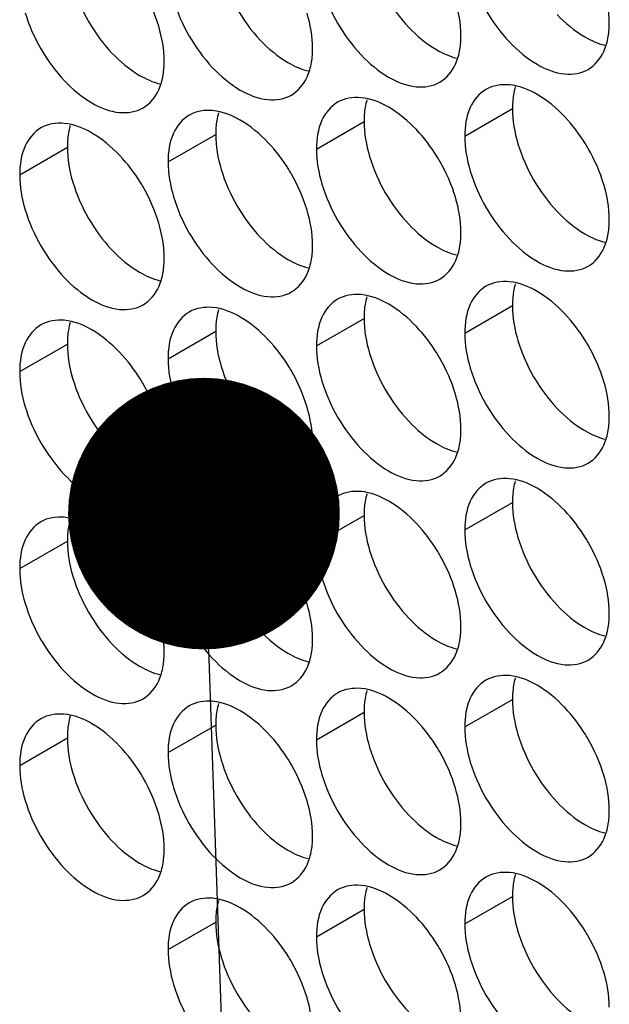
# Model space of a CAD drawing. Header units: inches. Extents: x 0 to 34, y 0 to 22.
# Tile 49 of 118: x 14.999 to 15.135, y 14.838 to 15.064. Entities that reach past the tile are written whole.
import ezdxf

# ---------------------------------------------------------------- set-up
doc = ezdxf.new("R2010")
doc.units = ezdxf.units.IN
doc.header["$LTSCALE"] = 1.87
doc.header["$MEASUREMENT"] = 0
doc.layers.get('0').update_dxf_attribs({"linetype": 'CONTINUOUS'})
doc.layers.add('DETAIL', color=7, linetype='CONTINUOUS')

msp = doc.modelspace()

# ---------------------------------------------------------------- linework, layer by layer
at = {"color": 7, "linetype": 'CONTINUOUS'}
for p, q in [((15.10142, 15.03768), (15.11238, 15.04401)), ((15.0673, 15.03472), (15.07826, 15.04105)), ((15.03318, 15.03176), (15.04414, 15.03809)), ((14.99907, 15.02881), (15.01003, 15.03513)), ((15.10142, 14.99237), (15.11238, 14.99869)), ((15.0673, 14.98941), (15.07826, 14.99574)), ((15.03318, 14.98645), (15.04414, 14.99278)), ((14.99907, 14.98349), (15.01003, 14.98982)), ((15.10142, 14.94705), (15.11238, 14.95338)), ((15.0673, 14.94409), (15.07826, 14.95042)), ((15.03318, 14.94114), (15.04414, 14.94746)), ((14.99907, 14.93818), (15.01003, 14.94451)), ((15.10142, 14.90174), (15.11238, 14.90807)), ((15.0673, 14.89878), (15.07826, 14.90511)), ((15.03318, 14.89582), (15.04414, 14.90215)), ((14.99907, 14.89286), (15.01003, 14.89919)), ((15.10142, 14.85642), (15.11238, 14.86275)), ((15.0673, 14.85347), (15.07826, 14.85979)), ((15.03318, 14.85051), (15.04414, 14.85684))]:
    msp.add_line(p, q, dxfattribs=at)
at = {"color": 3, "linetype": 'CONTINUOUS'}
for points, knots in [([(15.07953, 15.07829), (15.08039, 15.07539), (15.08284, 15.06983), (15.08644, 15.06491), (15.08852, 15.06271)], [0, 0, 0, 0, 0.499997, 1, 1, 1, 1]), ([(15.04541, 15.07533), (15.04627, 15.07243), (15.04872, 15.06687), (15.05232, 15.06195), (15.0544, 15.05976)], [0, 0, 0, 0, 0.499997, 1, 1, 1, 1]), ([(15.01129, 15.07238), (15.01215, 15.06947), (15.01461, 15.06391), (15.0182, 15.05899), (15.02028, 15.0568)], [0, 0, 0, 0, 0.499997, 1, 1, 1, 1]), ([(15.12264, 15.06567), (15.12452, 15.06369), (15.12792, 15.06084), (15.13201, 15.05899), (15.13365, 15.05861)], [0, 0, 0, 0, 0.619597, 1, 1, 1, 1]), ([(15.08852, 15.06271), (15.0904, 15.06073), (15.0938, 15.05788), (15.09789, 15.05603), (15.09953, 15.05565)], [0, 0, 0, 0, 0.619597, 1, 1, 1, 1]), ([(15.0544, 15.05976), (15.05628, 15.05778), (15.05968, 15.05492), (15.06377, 15.05307), (15.06541, 15.05269)], [0, 0, 0, 0, 0.619597, 1, 1, 1, 1]), ([(15.02028, 15.0568), (15.02216, 15.05482), (15.02557, 15.05196), (15.02965, 15.05012), (15.03129, 15.04973)], [0, 0, 0, 0, 0.619597, 1, 1, 1, 1]), ([(15.11364, 15.03593), (15.11451, 15.03303), (15.11696, 15.02747), (15.12056, 15.02255), (15.12264, 15.02036)], [0, 0, 0, 0, 0.499997, 1, 1, 1, 1]), ([(15.07953, 15.03298), (15.08039, 15.03007), (15.08284, 15.02451), (15.08644, 15.0196), (15.08852, 15.0174)], [0, 0, 0, 0, 0.499997, 1, 1, 1, 1]), ([(15.04541, 15.03002), (15.04627, 15.02711), (15.04872, 15.02155), (15.05232, 15.01664), (15.0544, 15.01444)], [0, 0, 0, 0, 0.499997, 1, 1, 1, 1]), ([(15.01129, 15.02706), (15.01215, 15.02416), (15.01461, 15.0186), (15.0182, 15.01368), (15.02028, 15.01149)], [0, 0, 0, 0, 0.499997, 1, 1, 1, 1]), ([(15.12264, 15.02036), (15.12452, 15.01838), (15.12792, 15.01552), (15.13201, 15.01368), (15.13365, 15.01329)], [0, 0, 0, 0, 0.619597, 1, 1, 1, 1]), ([(15.08852, 15.0174), (15.0904, 15.01542), (15.0938, 15.01256), (15.09789, 15.01072), (15.09953, 15.01033)], [0, 0, 0, 0, 0.619597, 1, 1, 1, 1]), ([(15.0544, 15.01444), (15.05628, 15.01246), (15.05968, 15.00961), (15.06377, 15.00776), (15.06541, 15.00738)], [0, 0, 0, 0, 0.619597, 1, 1, 1, 1]), ([(15.02028, 15.01149), (15.02216, 15.0095), (15.02557, 15.00665), (15.02965, 15.0048), (15.03129, 15.00442)], [0, 0, 0, 0, 0.619597, 1, 1, 1, 1]), ([(15.11364, 14.99062), (15.11451, 14.98771), (15.11696, 14.98216), (15.12056, 14.97724), (15.12264, 14.97504)], [0, 0, 0, 0, 0.499997, 1, 1, 1, 1]), ([(15.07953, 14.98766), (15.08039, 14.98476), (15.08284, 14.9792), (15.08644, 14.97428), (15.08852, 14.97209)], [0, 0, 0, 0, 0.499997, 1, 1, 1, 1]), ([(15.04541, 14.98471), (15.04627, 14.9818), (15.04872, 14.97624), (15.05232, 14.97132), (15.0544, 14.96913)], [0, 0, 0, 0, 0.499997, 1, 1, 1, 1]), ([(15.01129, 14.98175), (15.01215, 14.97884), (15.01461, 14.97328), (15.0182, 14.96837), (15.02028, 14.96617)], [0, 0, 0, 0, 0.499997, 1, 1, 1, 1]), ([(15.12264, 14.97504), (15.12452, 14.97306), (15.12792, 14.97021), (15.13201, 14.96836), (15.13365, 14.96798)], [0, 0, 0, 0, 0.619597, 1, 1, 1, 1]), ([(15.08852, 14.97209), (15.0904, 14.9701), (15.0938, 14.96725), (15.09789, 14.9654), (15.09953, 14.96502)], [0, 0, 0, 0, 0.619597, 1, 1, 1, 1]), ([(15.0544, 14.96913), (15.05628, 14.96715), (15.05968, 14.96429), (15.06377, 14.96245), (15.06541, 14.96206)], [0, 0, 0, 0, 0.619597, 1, 1, 1, 1]), ([(15.02028, 14.96617), (15.02216, 14.96419), (15.02557, 14.96133), (15.02965, 14.95949), (15.03129, 14.9591)], [0, 0, 0, 0, 0.619597, 1, 1, 1, 1]), ([(15.11364, 14.94531), (15.11451, 14.9424), (15.11696, 14.93684), (15.12056, 14.93193), (15.12264, 14.92973)], [0, 0, 0, 0, 0.499997, 1, 1, 1, 1]), ([(15.07953, 14.94235), (15.08039, 14.93944), (15.08284, 14.93388), (15.08644, 14.92897), (15.08852, 14.92677)], [0, 0, 0, 0, 0.499997, 1, 1, 1, 1]), ([(15.04541, 14.93939), (15.04627, 14.93649), (15.04872, 14.93093), (15.05232, 14.92601), (15.0544, 14.92381)], [0, 0, 0, 0, 0.499997, 1, 1, 1, 1]), ([(15.01129, 14.93643), (15.01215, 14.93353), (15.01461, 14.92797), (15.0182, 14.92305), (15.02028, 14.92086)], [0, 0, 0, 0, 0.499997, 1, 1, 1, 1]), ([(15.12264, 14.92973), (15.12452, 14.92775), (15.12792, 14.92489), (15.13201, 14.92305), (15.13365, 14.92266)], [0, 0, 0, 0, 0.619597, 1, 1, 1, 1]), ([(15.08852, 14.92677), (15.0904, 14.92479), (15.0938, 14.92194), (15.09789, 14.92009), (15.09953, 14.91971)], [0, 0, 0, 0, 0.619597, 1, 1, 1, 1]), ([(15.0544, 14.92381), (15.05628, 14.92183), (15.05968, 14.91898), (15.06377, 14.91713), (15.06541, 14.91675)], [0, 0, 0, 0, 0.619597, 1, 1, 1, 1]), ([(15.02028, 14.92086), (15.02216, 14.91887), (15.02557, 14.91602), (15.02965, 14.91417), (15.03129, 14.91379)], [0, 0, 0, 0, 0.619597, 1, 1, 1, 1]), ([(15.11364, 14.89999), (15.11451, 14.89709), (15.11696, 14.89153), (15.12056, 14.88661), (15.12264, 14.88442)], [0, 0, 0, 0, 0.499997, 1, 1, 1, 1]), ([(15.07953, 14.89703), (15.08039, 14.89413), (15.08284, 14.88857), (15.08644, 14.88365), (15.08852, 14.88146)], [0, 0, 0, 0, 0.499997, 1, 1, 1, 1]), ([(15.04541, 14.89408), (15.04627, 14.89117), (15.04872, 14.88561), (15.05232, 14.8807), (15.0544, 14.8785)], [0, 0, 0, 0, 0.499997, 1, 1, 1, 1]), ([(15.01129, 14.89112), (15.01215, 14.88821), (15.01461, 14.88265), (15.0182, 14.87774), (15.02028, 14.87554)], [0, 0, 0, 0, 0.499997, 1, 1, 1, 1]), ([(15.12264, 14.88442), (15.12452, 14.88243), (15.12792, 14.87958), (15.13201, 14.87773), (15.13365, 14.87735)], [0, 0, 0, 0, 0.619597, 1, 1, 1, 1]), ([(15.08852, 14.88146), (15.0904, 14.87948), (15.0938, 14.87662), (15.09789, 14.87478), (15.09953, 14.87439)], [0, 0, 0, 0, 0.619597, 1, 1, 1, 1]), ([(15.0544, 14.8785), (15.05628, 14.87652), (15.05968, 14.87366), (15.06377, 14.87182), (15.06541, 14.87143)], [0, 0, 0, 0, 0.619597, 1, 1, 1, 1]), ([(15.02028, 14.87554), (15.02216, 14.87356), (15.02557, 14.87071), (15.02965, 14.86886), (15.03129, 14.86848)], [0, 0, 0, 0, 0.619597, 1, 1, 1, 1]), ([(15.11364, 14.85468), (15.11451, 14.85177), (15.11696, 14.84621), (15.12056, 14.8413), (15.12264, 14.8391)], [0, 0, 0, 0, 0.499997, 1, 1, 1, 1]), ([(15.07953, 14.85172), (15.08039, 14.84881), (15.08284, 14.84326), (15.08644, 14.83834), (15.08852, 14.83614)], [0, 0, 0, 0, 0.499997, 1, 1, 1, 1]), ([(15.04541, 14.84876), (15.04627, 14.84586), (15.04872, 14.8403), (15.05232, 14.83538), (15.0544, 14.83319)], [0, 0, 0, 0, 0.499997, 1, 1, 1, 1]), ([(15.12264, 14.8391), (15.12452, 14.83712), (15.12792, 14.83427), (15.13201, 14.83242), (15.13365, 14.83203)], [0, 0, 0, 0, 0.619597, 1, 1, 1, 1])]:
    msp.add_open_spline(points, degree=3, knots=knots, dxfattribs=at)
at = {"color": 7, "linetype": 'CONTINUOUS'}
for points, knots in [([(15.10268, 15.07492), (15.10355, 15.07201), (15.106, 15.06646), (15.11122, 15.05932), (15.1174, 15.05414), (15.12386, 15.05148), (15.1282, 15.05213), (15.12979, 15.05305)], [0, 0, 0, 0, 0.235115, 0.470233, 0.682481, 0.857347, 1, 1, 1, 1]), ([(15.03103, 15.063), (15.03017, 15.06591), (15.02878, 15.06906), (15.02703, 15.072), (15.02681, 15.07234)], [0, 0, 0, 0, 0.882712, 1, 1, 1, 1]), ([(15.06857, 15.07196), (15.06943, 15.06906), (15.07188, 15.0635), (15.0771, 15.05636), (15.08328, 15.05118), (15.08974, 15.04853), (15.09408, 15.04917), (15.09567, 15.05009)], [0, 0, 0, 0, 0.235115, 0.470233, 0.682481, 0.857347, 1, 1, 1, 1]), ([(15.03445, 15.06901), (15.03531, 15.0661), (15.03776, 15.06054), (15.04298, 15.05341), (15.04917, 15.04822), (15.05562, 15.04557), (15.05996, 15.04622), (15.06155, 15.04713)], [0, 0, 0, 0, 0.235115, 0.470233, 0.682481, 0.857347, 1, 1, 1, 1]), ([(15.00033, 15.06605), (15.00119, 15.06314), (15.00365, 15.05758), (15.00887, 15.05045), (15.01505, 15.04526), (15.02151, 15.04261), (15.02584, 15.04326), (15.02743, 15.04417)], [0, 0, 0, 0, 0.235115, 0.470233, 0.682481, 0.857347, 1, 1, 1, 1]), ([(15.12979, 15.05305), (15.13137, 15.05396), (15.13339, 15.05649), (15.13422, 15.05943), (15.13441, 15.0606)], [0, 0, 0, 0, 0.608607, 1, 1, 1, 1]), ([(15.09567, 15.05009), (15.09726, 15.05101), (15.09927, 15.05354), (15.1001, 15.05647), (15.10029, 15.05764)], [0, 0, 0, 0, 0.608607, 1, 1, 1, 1]), ([(15.06155, 15.04713), (15.06314, 15.04805), (15.06516, 15.05058), (15.06598, 15.05351), (15.06617, 15.05468)], [0, 0, 0, 0, 0.608607, 1, 1, 1, 1]), ([(15.02743, 15.04417), (15.02902, 15.04509), (15.03104, 15.04762), (15.03186, 15.05055), (15.03206, 15.05172)], [0, 0, 0, 0, 0.608607, 1, 1, 1, 1]), ([(15.12439, 15.04214), (15.12252, 15.04412), (15.11867, 15.04735), (15.11395, 15.04929), (15.11168, 15.04948)], [0, 0, 0, 0, 0.548282, 1, 1, 1, 1]), ([(15.10629, 15.04844), (15.1047, 15.04752), (15.10196, 15.04409), (15.10142, 15.03992), (15.10142, 15.03768)], [0, 0, 0, 0, 0.44922, 1, 1, 1, 1]), ([(15.07217, 15.04548), (15.07058, 15.04456), (15.06785, 15.04114), (15.0673, 15.03697), (15.0673, 15.03472)], [0, 0, 0, 0, 0.44922, 1, 1, 1, 1]), ([(15.09028, 15.03918), (15.0884, 15.04116), (15.08455, 15.04439), (15.07983, 15.04633), (15.07756, 15.04653)], [0, 0, 0, 0, 0.548282, 1, 1, 1, 1]), ([(15.03805, 15.04252), (15.03646, 15.04161), (15.03373, 15.03818), (15.03318, 15.03401), (15.03318, 15.03176)], [0, 0, 0, 0, 0.44922, 1, 1, 1, 1]), ([(15.05616, 15.03622), (15.05428, 15.03821), (15.05043, 15.04143), (15.04571, 15.04337), (15.04344, 15.04357)], [0, 0, 0, 0, 0.548282, 1, 1, 1, 1]), ([(15.02204, 15.03327), (15.02016, 15.03525), (15.01632, 15.03847), (15.0116, 15.04041), (15.00932, 15.04061)], [0, 0, 0, 0, 0.548282, 1, 1, 1, 1]), ([(15.00393, 15.03956), (15.00234, 15.03865), (14.99961, 15.03522), (14.99907, 15.03105), (14.99907, 15.02881)], [0, 0, 0, 0, 0.44922, 1, 1, 1, 1]), ([(15.13339, 15.02656), (15.13252, 15.02947), (15.13113, 15.03262), (15.12938, 15.03556), (15.12917, 15.0359)], [0, 0, 0, 0, 0.882712, 1, 1, 1, 1]), ([(15.09927, 15.02361), (15.09841, 15.02651), (15.09702, 15.02966), (15.09526, 15.0326), (15.09505, 15.03295)], [0, 0, 0, 0, 0.882712, 1, 1, 1, 1]), ([(15.06515, 15.02065), (15.06429, 15.02355), (15.0629, 15.0267), (15.06114, 15.02965), (15.06093, 15.02999)], [0, 0, 0, 0, 0.882712, 1, 1, 1, 1]), ([(15.10268, 15.02961), (15.10355, 15.0267), (15.106, 15.02114), (15.11122, 15.01401), (15.1174, 15.00882), (15.12386, 15.00617), (15.1282, 15.00682), (15.12979, 15.00773)], [0, 0, 0, 0, 0.235115, 0.470233, 0.682481, 0.857347, 1, 1, 1, 1]), ([(15.03103, 15.01769), (15.03017, 15.0206), (15.02878, 15.02375), (15.02703, 15.02669), (15.02681, 15.02703)], [0, 0, 0, 0, 0.882712, 1, 1, 1, 1]), ([(15.06857, 15.02665), (15.06943, 15.02374), (15.07188, 15.01818), (15.0771, 15.01105), (15.08328, 15.00587), (15.08974, 15.00321), (15.09408, 15.00386), (15.09567, 15.00478)], [0, 0, 0, 0, 0.235115, 0.470233, 0.682481, 0.857347, 1, 1, 1, 1]), ([(15.03445, 15.02369), (15.03531, 15.02079), (15.03776, 15.01523), (15.04298, 15.00809), (15.04917, 15.00291), (15.05562, 15.00025), (15.05996, 15.0009), (15.06155, 15.00182)], [0, 0, 0, 0, 0.235115, 0.470233, 0.682481, 0.857347, 1, 1, 1, 1]), ([(15.00033, 15.02073), (15.00119, 15.01783), (15.00365, 15.01227), (15.00887, 15.00513), (15.01505, 14.99995), (15.02151, 14.9973), (15.02584, 14.99794), (15.02743, 14.99886)], [0, 0, 0, 0, 0.235115, 0.470233, 0.682481, 0.857347, 1, 1, 1, 1]), ([(15.12979, 15.00773), (15.13137, 15.00865), (15.13339, 15.01118), (15.13422, 15.01411), (15.13441, 15.01528)], [0, 0, 0, 0, 0.608607, 1, 1, 1, 1]), ([(15.09567, 15.00478), (15.09726, 15.00569), (15.09927, 15.00822), (15.1001, 15.01116), (15.10029, 15.01233)], [0, 0, 0, 0, 0.608607, 1, 1, 1, 1]), ([(15.06155, 15.00182), (15.06314, 15.00273), (15.06516, 15.00526), (15.06598, 15.0082), (15.06617, 15.00937)], [0, 0, 0, 0, 0.608607, 1, 1, 1, 1]), ([(15.02743, 14.99886), (15.02902, 14.99978), (15.03104, 15.00231), (15.03186, 15.00524), (15.03206, 15.00641)], [0, 0, 0, 0, 0.608607, 1, 1, 1, 1]), ([(15.12439, 14.99683), (15.12252, 14.99881), (15.11867, 15.00203), (15.11395, 15.00397), (15.11168, 15.00417)], [0, 0, 0, 0, 0.548282, 1, 1, 1, 1]), ([(15.10629, 15.00312), (15.1047, 15.00221), (15.10196, 14.99878), (15.10142, 14.99461), (15.10142, 14.99237)], [0, 0, 0, 0, 0.44922, 1, 1, 1, 1]), ([(15.07217, 15.00016), (15.07058, 14.99925), (15.06785, 14.99582), (15.0673, 14.99165), (15.0673, 14.98941)], [0, 0, 0, 0, 0.44922, 1, 1, 1, 1]), ([(15.09028, 14.99387), (15.0884, 14.99585), (15.08455, 14.99908), (15.07983, 15.00101), (15.07756, 15.00121)], [0, 0, 0, 0, 0.548282, 1, 1, 1, 1]), ([(15.03805, 14.99721), (15.03646, 14.99629), (15.03373, 14.99286), (15.03318, 14.98869), (15.03318, 14.98645)], [0, 0, 0, 0, 0.44922, 1, 1, 1, 1]), ([(15.05616, 14.99091), (15.05428, 14.99289), (15.05043, 14.99612), (15.04571, 14.99806), (15.04344, 14.99825)], [0, 0, 0, 0, 0.548282, 1, 1, 1, 1]), ([(15.02204, 14.98795), (15.02016, 14.98993), (15.01632, 14.99316), (15.0116, 14.9951), (15.00932, 14.9953)], [0, 0, 0, 0, 0.548282, 1, 1, 1, 1]), ([(15.00393, 14.99425), (15.00234, 14.99333), (14.99961, 14.98991), (14.99907, 14.98574), (14.99907, 14.98349)], [0, 0, 0, 0, 0.44922, 1, 1, 1, 1]), ([(15.13339, 14.98125), (15.13252, 14.98416), (15.13113, 14.9873), (15.12938, 14.99025), (15.12917, 14.99059)], [0, 0, 0, 0, 0.882712, 1, 1, 1, 1]), ([(15.09927, 14.97829), (15.09841, 14.9812), (15.09702, 14.98435), (15.09526, 14.98729), (15.09505, 14.98763)], [0, 0, 0, 0, 0.882712, 1, 1, 1, 1]), ([(15.06515, 14.97533), (15.06429, 14.97824), (15.0629, 14.98139), (15.06114, 14.98433), (15.06093, 14.98467)], [0, 0, 0, 0, 0.882712, 1, 1, 1, 1]), ([(15.10268, 14.98429), (15.10355, 14.98139), (15.106, 14.97583), (15.11122, 14.96869), (15.1174, 14.96351), (15.12386, 14.96086), (15.1282, 14.9615), (15.12979, 14.96242)], [0, 0, 0, 0, 0.235115, 0.470233, 0.682481, 0.857347, 1, 1, 1, 1]), ([(15.03103, 14.97238), (15.03017, 14.97528), (15.02878, 14.97843), (15.02703, 14.98137), (15.02681, 14.98172)], [0, 0, 0, 0, 0.882712, 1, 1, 1, 1]), ([(15.06857, 14.98133), (15.06943, 14.97843), (15.07188, 14.97287), (15.0771, 14.96574), (15.08328, 14.96055), (15.08974, 14.9579), (15.09408, 14.95855), (15.09567, 14.95946)], [0, 0, 0, 0, 0.235115, 0.470233, 0.682481, 0.857347, 1, 1, 1, 1]), ([(15.03445, 14.97838), (15.03531, 14.97547), (15.03776, 14.96991), (15.04298, 14.96278), (15.04917, 14.95759), (15.05562, 14.95494), (15.05996, 14.95559), (15.06155, 14.9565)], [0, 0, 0, 0, 0.235115, 0.470233, 0.682481, 0.857347, 1, 1, 1, 1]), ([(15.00033, 14.97542), (15.00119, 14.97251), (15.00365, 14.96695), (15.00887, 14.95982), (15.01505, 14.95464), (15.02151, 14.95198), (15.02584, 14.95263), (15.02743, 14.95355)], [0, 0, 0, 0, 0.235115, 0.470233, 0.682481, 0.857347, 1, 1, 1, 1]), ([(15.12979, 14.96242), (15.13137, 14.96334), (15.13339, 14.96586), (15.13422, 14.9688), (15.13441, 14.96997)], [0, 0, 0, 0, 0.608607, 1, 1, 1, 1]), ([(15.09567, 14.95946), (15.09726, 14.96038), (15.09927, 14.96291), (15.1001, 14.96584), (15.10029, 14.96701)], [0, 0, 0, 0, 0.608607, 1, 1, 1, 1]), ([(15.06155, 14.9565), (15.06314, 14.95742), (15.06516, 14.95995), (15.06598, 14.96288), (15.06617, 14.96405)], [0, 0, 0, 0, 0.608607, 1, 1, 1, 1]), ([(15.02743, 14.95355), (15.02902, 14.95446), (15.03104, 14.95699), (15.03186, 14.95993), (15.03206, 14.9611)], [0, 0, 0, 0, 0.608607, 1, 1, 1, 1]), ([(15.12439, 14.95151), (15.12252, 14.95349), (15.11867, 14.95672), (15.11395, 14.95866), (15.11168, 14.95886)], [0, 0, 0, 0, 0.548282, 1, 1, 1, 1]), ([(15.10629, 14.95781), (15.1047, 14.95689), (15.10196, 14.95347), (15.10142, 14.9493), (15.10142, 14.94705)], [0, 0, 0, 0, 0.44922, 1, 1, 1, 1]), ([(15.07217, 14.95485), (15.07058, 14.95393), (15.06785, 14.95051), (15.0673, 14.94634), (15.0673, 14.94409)], [0, 0, 0, 0, 0.44922, 1, 1, 1, 1]), ([(15.09028, 14.94855), (15.0884, 14.95054), (15.08455, 14.95376), (15.07983, 14.9557), (15.07756, 14.9559)], [0, 0, 0, 0, 0.548282, 1, 1, 1, 1]), ([(15.03805, 14.95189), (15.03646, 14.95098), (15.03373, 14.94755), (15.03318, 14.94338), (15.03318, 14.94114)], [0, 0, 0, 0, 0.44922, 1, 1, 1, 1]), ([(15.05616, 14.9456), (15.05428, 14.94758), (15.05043, 14.9508), (15.04571, 14.95274), (15.04344, 14.95294)], [0, 0, 0, 0, 0.548282, 1, 1, 1, 1]), ([(15.02204, 14.94264), (15.02016, 14.94462), (15.01632, 14.94785), (15.0116, 14.94978), (15.00932, 14.94998)], [0, 0, 0, 0, 0.548282, 1, 1, 1, 1]), ([(15.00393, 14.94893), (15.00234, 14.94802), (14.99961, 14.94459), (14.99907, 14.94042), (14.99907, 14.93818)], [0, 0, 0, 0, 0.44922, 1, 1, 1, 1]), ([(15.13339, 14.93594), (15.13252, 14.93884), (15.13113, 14.94199), (15.12938, 14.94493), (15.12917, 14.94528)], [0, 0, 0, 0, 0.882712, 1, 1, 1, 1]), ([(15.09927, 14.93298), (15.09841, 14.93588), (15.09702, 14.93903), (15.09526, 14.94198), (15.09505, 14.94232)], [0, 0, 0, 0, 0.882712, 1, 1, 1, 1]), ([(15.06515, 14.93002), (15.06429, 14.93293), (15.0629, 14.93607), (15.06114, 14.93902), (15.06093, 14.93936)], [0, 0, 0, 0, 0.882712, 1, 1, 1, 1]), ([(15.10268, 14.93898), (15.10355, 14.93607), (15.106, 14.93051), (15.11122, 14.92338), (15.1174, 14.91819), (15.12386, 14.91554), (15.1282, 14.91619), (15.12979, 14.91711)], [0, 0, 0, 0, 0.235115, 0.470233, 0.682481, 0.857347, 1, 1, 1, 1]), ([(15.03103, 14.92706), (15.03017, 14.92997), (15.02878, 14.93312), (15.02703, 14.93606), (15.02681, 14.9364)], [0, 0, 0, 0, 0.882712, 1, 1, 1, 1]), ([(15.06857, 14.93602), (15.06943, 14.93311), (15.07188, 14.92755), (15.0771, 14.92042), (15.08328, 14.91524), (15.08974, 14.91258), (15.09408, 14.91323), (15.09567, 14.91415)], [0, 0, 0, 0, 0.235115, 0.470233, 0.682481, 0.857347, 1, 1, 1, 1]), ([(15.03445, 14.93306), (15.03531, 14.93016), (15.03776, 14.9246), (15.04298, 14.91746), (15.04917, 14.91228), (15.05562, 14.90963), (15.05996, 14.91027), (15.06155, 14.91119)], [0, 0, 0, 0, 0.235115, 0.470233, 0.682481, 0.857347, 1, 1, 1, 1]), ([(15.00033, 14.93011), (15.00119, 14.9272), (15.00365, 14.92164), (15.00887, 14.91451), (15.01505, 14.90932), (15.02151, 14.90667), (15.02584, 14.90732), (15.02743, 14.90823)], [0, 0, 0, 0, 0.235115, 0.470233, 0.682481, 0.857347, 1, 1, 1, 1]), ([(15.12979, 14.91711), (15.13137, 14.91802), (15.13339, 14.92055), (15.13422, 14.92349), (15.13441, 14.92466)], [0, 0, 0, 0, 0.608607, 1, 1, 1, 1]), ([(15.09567, 14.91415), (15.09726, 14.91506), (15.09927, 14.91759), (15.1001, 14.92053), (15.10029, 14.9217)], [0, 0, 0, 0, 0.608607, 1, 1, 1, 1]), ([(15.06155, 14.91119), (15.06314, 14.91211), (15.06516, 14.91464), (15.06598, 14.91757), (15.06617, 14.91874)], [0, 0, 0, 0, 0.608607, 1, 1, 1, 1]), ([(15.02743, 14.90823), (15.02902, 14.90915), (15.03104, 14.91168), (15.03186, 14.91461), (15.03206, 14.91578)], [0, 0, 0, 0, 0.608607, 1, 1, 1, 1]), ([(15.12439, 14.9062), (15.12252, 14.90818), (15.11867, 14.91141), (15.11395, 14.91334), (15.11168, 14.91354)], [0, 0, 0, 0, 0.548282, 1, 1, 1, 1]), ([(15.10629, 14.91249), (15.1047, 14.91158), (15.10196, 14.90815), (15.10142, 14.90398), (15.10142, 14.90174)], [0, 0, 0, 0, 0.44922, 1, 1, 1, 1]), ([(15.07217, 14.90954), (15.07058, 14.90862), (15.06785, 14.90519), (15.0673, 14.90102), (15.0673, 14.89878)], [0, 0, 0, 0, 0.44922, 1, 1, 1, 1]), ([(15.09028, 14.90324), (15.0884, 14.90522), (15.08455, 14.90845), (15.07983, 14.91039), (15.07756, 14.91058)], [0, 0, 0, 0, 0.548282, 1, 1, 1, 1]), ([(15.03805, 14.90658), (15.03646, 14.90566), (15.03373, 14.90224), (15.03318, 14.89807), (15.03318, 14.89582)], [0, 0, 0, 0, 0.44922, 1, 1, 1, 1]), ([(15.05616, 14.90028), (15.05428, 14.90226), (15.05043, 14.90549), (15.04571, 14.90743), (15.04344, 14.90763)], [0, 0, 0, 0, 0.548282, 1, 1, 1, 1]), ([(15.02204, 14.89732), (15.02016, 14.89931), (15.01632, 14.90253), (15.0116, 14.90447), (15.00932, 14.90467)], [0, 0, 0, 0, 0.548282, 1, 1, 1, 1]), ([(15.00393, 14.90362), (15.00234, 14.90271), (14.99961, 14.89928), (14.99907, 14.89511), (14.99907, 14.89286)], [0, 0, 0, 0, 0.44922, 1, 1, 1, 1]), ([(15.13339, 14.89062), (15.13252, 14.89353), (15.13113, 14.89668), (15.12938, 14.89962), (15.12917, 14.89996)], [0, 0, 0, 0, 0.882712, 1, 1, 1, 1]), ([(15.09927, 14.88766), (15.09841, 14.89057), (15.09702, 14.89372), (15.09526, 14.89666), (15.09505, 14.897)], [0, 0, 0, 0, 0.882712, 1, 1, 1, 1]), ([(15.06515, 14.88471), (15.06429, 14.88761), (15.0629, 14.89076), (15.06114, 14.8937), (15.06093, 14.89405)], [0, 0, 0, 0, 0.882712, 1, 1, 1, 1]), ([(15.10268, 14.89366), (15.10355, 14.89076), (15.106, 14.8852), (15.11122, 14.87806), (15.1174, 14.87288), (15.12386, 14.87023), (15.1282, 14.87088), (15.12979, 14.87179)], [0, 0, 0, 0, 0.235115, 0.470233, 0.682481, 0.857347, 1, 1, 1, 1]), ([(15.03103, 14.88175), (15.03017, 14.88465), (15.02878, 14.8878), (15.02703, 14.89075), (15.02681, 14.89109)], [0, 0, 0, 0, 0.882712, 1, 1, 1, 1]), ([(15.06857, 14.89071), (15.06943, 14.8878), (15.07188, 14.88224), (15.0771, 14.87511), (15.08328, 14.86992), (15.08974, 14.86727), (15.09408, 14.86792), (15.09567, 14.86883)], [0, 0, 0, 0, 0.235115, 0.470233, 0.682481, 0.857347, 1, 1, 1, 1]), ([(15.03445, 14.88775), (15.03531, 14.88484), (15.03776, 14.87928), (15.04298, 14.87215), (15.04917, 14.86697), (15.05562, 14.86431), (15.05996, 14.86496), (15.06155, 14.86588)], [0, 0, 0, 0, 0.235115, 0.470233, 0.682481, 0.857347, 1, 1, 1, 1]), ([(15.00033, 14.88479), (15.00119, 14.88189), (15.00365, 14.87633), (15.00887, 14.86919), (15.01505, 14.86401), (15.02151, 14.86135), (15.02584, 14.862), (15.02743, 14.86292)], [0, 0, 0, 0, 0.235115, 0.470233, 0.682481, 0.857347, 1, 1, 1, 1]), ([(15.12979, 14.87179), (15.13137, 14.87271), (15.13339, 14.87524), (15.13422, 14.87817), (15.13441, 14.87934)], [0, 0, 0, 0, 0.608607, 1, 1, 1, 1]), ([(15.09567, 14.86883), (15.09726, 14.86975), (15.09927, 14.87228), (15.1001, 14.87521), (15.10029, 14.87638)], [0, 0, 0, 0, 0.608607, 1, 1, 1, 1]), ([(15.06155, 14.86588), (15.06314, 14.86679), (15.06516, 14.86932), (15.06598, 14.87226), (15.06617, 14.87343)], [0, 0, 0, 0, 0.608607, 1, 1, 1, 1]), ([(15.02743, 14.86292), (15.02902, 14.86383), (15.03104, 14.86636), (15.03186, 14.8693), (15.03206, 14.87047)], [0, 0, 0, 0, 0.608607, 1, 1, 1, 1]), ([(15.12439, 14.86088), (15.12252, 14.86287), (15.11867, 14.86609), (15.11395, 14.86803), (15.11168, 14.86823)], [0, 0, 0, 0, 0.548282, 1, 1, 1, 1]), ([(15.10629, 14.86718), (15.1047, 14.86626), (15.10196, 14.86284), (15.10142, 14.85867), (15.10142, 14.85642)], [0, 0, 0, 0, 0.44922, 1, 1, 1, 1]), ([(15.07217, 14.86422), (15.07058, 14.86331), (15.06785, 14.85988), (15.0673, 14.85571), (15.0673, 14.85347)], [0, 0, 0, 0, 0.44922, 1, 1, 1, 1]), ([(15.09028, 14.85793), (15.0884, 14.85991), (15.08455, 14.86313), (15.07983, 14.86507), (15.07756, 14.86527)], [0, 0, 0, 0, 0.548282, 1, 1, 1, 1]), ([(15.03805, 14.86126), (15.03646, 14.86035), (15.03373, 14.85692), (15.03318, 14.85275), (15.03318, 14.85051)], [0, 0, 0, 0, 0.44922, 1, 1, 1, 1]), ([(15.05616, 14.85497), (15.05428, 14.85695), (15.05043, 14.86018), (15.04571, 14.86211), (15.04344, 14.86231)], [0, 0, 0, 0, 0.548282, 1, 1, 1, 1]), ([(15.13339, 14.84531), (15.13252, 14.84821), (15.13113, 14.85136), (15.12938, 14.8543), (15.12917, 14.85465)], [0, 0, 0, 0, 0.882712, 1, 1, 1, 1]), ([(15.09927, 14.84235), (15.09841, 14.84526), (15.09702, 14.8484), (15.09526, 14.85135), (15.09505, 14.85169)], [0, 0, 0, 0, 0.882712, 1, 1, 1, 1]), ([(15.06515, 14.83939), (15.06429, 14.8423), (15.0629, 14.84545), (15.06114, 14.84839), (15.06093, 14.84873)], [0, 0, 0, 0, 0.882712, 1, 1, 1, 1]), ([(15.10268, 14.84835), (15.10355, 14.84544), (15.106, 14.83988), (15.11122, 14.83275), (15.1174, 14.82757), (15.12386, 14.82491), (15.1282, 14.82556), (15.12979, 14.82648)], [0, 0, 0, 0, 0.235115, 0.470233, 0.682481, 0.857347, 1, 1, 1, 1]), ([(15.06857, 14.84539), (15.06943, 14.84249), (15.07188, 14.83693), (15.0771, 14.82979), (15.08328, 14.82461), (15.08974, 14.82195), (15.09408, 14.8226), (15.09567, 14.82352)], [0, 0, 0, 0, 0.235115, 0.470233, 0.682481, 0.857347, 1, 1, 1, 1]), ([(15.03445, 14.84243), (15.03531, 14.83953), (15.03776, 14.83397), (15.04298, 14.82684), (15.04917, 14.82165), (15.05562, 14.819), (15.05996, 14.81965), (15.06155, 14.82056)], [0, 0, 0, 0, 0.235115, 0.470233, 0.682481, 0.857347, 1, 1, 1, 1])]:
    msp.add_open_spline(points, degree=3, knots=knots, dxfattribs=at)
for points in [[(15.13465, 15.0638), (15.13465, 15.06653), (15.13417, 15.06925), (15.13339, 15.07188)], [(15.10053, 15.06085), (15.10053, 15.06357), (15.10005, 15.0663), (15.09927, 15.06892)], [(15.06642, 15.05789), (15.06642, 15.06061), (15.06593, 15.06334), (15.06515, 15.06596)], [(15.0323, 15.05493), (15.0323, 15.05766), (15.03181, 15.06038), (15.03103, 15.063)], [(15.13441, 15.0606), (15.13458, 15.06166), (15.13465, 15.06274), (15.13465, 15.0638)], [(15.10029, 15.05764), (15.10047, 15.0587), (15.10053, 15.05978), (15.10053, 15.06085)], [(15.06617, 15.05468), (15.06635, 15.05574), (15.06642, 15.05682), (15.06642, 15.05789)], [(15.03206, 15.05172), (15.03223, 15.05279), (15.0323, 15.05386), (15.0323, 15.05493)], [(15.11168, 15.04948), (15.10982, 15.04964), (15.10787, 15.04935), (15.10629, 15.04844)], [(15.07756, 15.04653), (15.0757, 15.04669), (15.07376, 15.04639), (15.07217, 15.04548)], [(15.04344, 15.04357), (15.04159, 15.04373), (15.03964, 15.04344), (15.03805, 15.04252)], [(15.12917, 15.0359), (15.12779, 15.03814), (15.1262, 15.04024), (15.12439, 15.04214)], [(15.00932, 15.04061), (15.00747, 15.04077), (15.00552, 15.04048), (15.00393, 15.03956)], [(15.09505, 15.03295), (15.09367, 15.03518), (15.09208, 15.03728), (15.09028, 15.03918)], [(15.10142, 15.03768), (15.10142, 15.03496), (15.1019, 15.03223), (15.10268, 15.02961)], [(15.06093, 15.02999), (15.05956, 15.03222), (15.05796, 15.03432), (15.05616, 15.03622)], [(15.02681, 15.02703), (15.02544, 15.02926), (15.02385, 15.03136), (15.02204, 15.03327)], [(15.0673, 15.03472), (15.0673, 15.032), (15.06779, 15.02927), (15.06857, 15.02665)], [(15.03318, 15.03176), (15.03318, 15.02904), (15.03367, 15.02631), (15.03445, 15.02369)], [(14.99907, 15.02881), (14.99907, 15.02608), (14.99955, 15.02336), (15.00033, 15.02073)], [(15.13465, 15.01849), (15.13465, 15.02121), (15.13417, 15.02394), (15.13339, 15.02656)], [(15.10053, 15.01553), (15.10053, 15.01826), (15.10005, 15.02098), (15.09927, 15.02361)], [(15.06642, 15.01258), (15.06642, 15.0153), (15.06593, 15.01802), (15.06515, 15.02065)], [(15.0323, 15.00962), (15.0323, 15.01234), (15.03181, 15.01507), (15.03103, 15.01769)], [(15.13441, 15.01528), (15.13458, 15.01634), (15.13465, 15.01742), (15.13465, 15.01849)], [(15.10029, 15.01233), (15.10047, 15.01339), (15.10053, 15.01447), (15.10053, 15.01553)], [(15.06617, 15.00937), (15.06635, 15.01043), (15.06642, 15.01151), (15.06642, 15.01258)], [(15.03206, 15.00641), (15.03223, 15.00747), (15.0323, 15.00855), (15.0323, 15.00962)], [(15.11168, 15.00417), (15.10982, 15.00433), (15.10787, 15.00404), (15.10629, 15.00312)], [(15.07756, 15.00121), (15.0757, 15.00137), (15.07376, 15.00108), (15.07217, 15.00016)], [(15.04344, 14.99825), (15.04159, 14.99841), (15.03964, 14.99812), (15.03805, 14.99721)], [(15.12917, 14.99059), (15.12779, 14.99282), (15.1262, 14.99492), (15.12439, 14.99683)], [(15.00932, 14.9953), (15.00747, 14.99546), (15.00552, 14.99516), (15.00393, 14.99425)], [(15.09505, 14.98763), (15.09367, 14.98986), (15.09208, 14.99196), (15.09028, 14.99387)], [(15.10142, 14.99237), (15.10142, 14.98964), (15.1019, 14.98692), (15.10268, 14.98429)], [(15.06093, 14.98467), (15.05956, 14.98691), (15.05796, 14.98901), (15.05616, 14.99091)], [(15.02681, 14.98172), (15.02544, 14.98395), (15.02385, 14.98605), (15.02204, 14.98795)], [(15.0673, 14.98941), (15.0673, 14.98668), (15.06779, 14.98396), (15.06857, 14.98133)], [(15.03318, 14.98645), (15.03318, 14.98373), (15.03367, 14.981), (15.03445, 14.97838)], [(14.99907, 14.98349), (14.99907, 14.98077), (14.99955, 14.97804), (15.00033, 14.97542)], [(15.13465, 14.97318), (15.13465, 14.9759), (15.13417, 14.97863), (15.13339, 14.98125)], [(15.10053, 14.97022), (15.10053, 14.97294), (15.10005, 14.97567), (15.09927, 14.97829)], [(15.06642, 14.96726), (15.06642, 14.96998), (15.06593, 14.97271), (15.06515, 14.97533)], [(15.0323, 14.9643), (15.0323, 14.96703), (15.03181, 14.96975), (15.03103, 14.97238)], [(15.13441, 14.96997), (15.13458, 14.97103), (15.13465, 14.97211), (15.13465, 14.97318)], [(15.10029, 14.96701), (15.10047, 14.96807), (15.10053, 14.96915), (15.10053, 14.97022)], [(15.06617, 14.96405), (15.06635, 14.96512), (15.06642, 14.96619), (15.06642, 14.96726)], [(15.03206, 14.9611), (15.03223, 14.96216), (15.0323, 14.96324), (15.0323, 14.9643)], [(15.11168, 14.95886), (15.10982, 14.95902), (15.10787, 14.95872), (15.10629, 14.95781)], [(15.07756, 14.9559), (15.0757, 14.95606), (15.07376, 14.95577), (15.07217, 14.95485)], [(15.04344, 14.95294), (15.04159, 14.9531), (15.03964, 14.95281), (15.03805, 14.95189)], [(15.12917, 14.94528), (15.12779, 14.94751), (15.1262, 14.94961), (15.12439, 14.95151)], [(15.00932, 14.94998), (15.00747, 14.95014), (15.00552, 14.94985), (15.00393, 14.94893)], [(15.09505, 14.94232), (15.09367, 14.94455), (15.09208, 14.94665), (15.09028, 14.94855)], [(15.10142, 14.94705), (15.10142, 14.94433), (15.1019, 14.9416), (15.10268, 14.93898)], [(15.06093, 14.93936), (15.05956, 14.94159), (15.05796, 14.94369), (15.05616, 14.9456)], [(15.02681, 14.9364), (15.02544, 14.93863), (15.02385, 14.94073), (15.02204, 14.94264)], [(15.0673, 14.94409), (15.0673, 14.94137), (15.06779, 14.93864), (15.06857, 14.93602)], [(15.03318, 14.94114), (15.03318, 14.93841), (15.03367, 14.93569), (15.03445, 14.93306)], [(14.99907, 14.93818), (14.99907, 14.93545), (14.99955, 14.93273), (15.00033, 14.93011)], [(15.13465, 14.92786), (15.13465, 14.93059), (15.13417, 14.93331), (15.13339, 14.93594)], [(15.10053, 14.9249), (15.10053, 14.92763), (15.10005, 14.93035), (15.09927, 14.93298)], [(15.06642, 14.92195), (15.06642, 14.92467), (15.06593, 14.9274), (15.06515, 14.93002)], [(15.0323, 14.91899), (15.0323, 14.92171), (15.03181, 14.92444), (15.03103, 14.92706)], [(15.13441, 14.92466), (15.13458, 14.92572), (15.13465, 14.9268), (15.13465, 14.92786)], [(15.10029, 14.9217), (15.10047, 14.92276), (15.10053, 14.92384), (15.10053, 14.9249)], [(15.06617, 14.91874), (15.06635, 14.9198), (15.06642, 14.92088), (15.06642, 14.92195)], [(15.03206, 14.91578), (15.03223, 14.91684), (15.0323, 14.91792), (15.0323, 14.91899)], [(15.11168, 14.91354), (15.10982, 14.9137), (15.10787, 14.91341), (15.10629, 14.91249)], [(15.07756, 14.91058), (15.0757, 14.91074), (15.07376, 14.91045), (15.07217, 14.90954)], [(15.04344, 14.90763), (15.04159, 14.90779), (15.03964, 14.90749), (15.03805, 14.90658)], [(15.12917, 14.89996), (15.12779, 14.90219), (15.1262, 14.90429), (15.12439, 14.9062)], [(15.00932, 14.90467), (15.00747, 14.90483), (15.00552, 14.90454), (15.00393, 14.90362)], [(15.09505, 14.897), (15.09367, 14.89924), (15.09208, 14.90134), (15.09028, 14.90324)], [(15.10142, 14.90174), (15.10142, 14.89901), (15.1019, 14.89629), (15.10268, 14.89366)], [(15.06093, 14.89405), (15.05956, 14.89628), (15.05796, 14.89838), (15.05616, 14.90028)], [(15.02681, 14.89109), (15.02544, 14.89332), (15.02385, 14.89542), (15.02204, 14.89732)], [(15.0673, 14.89878), (15.0673, 14.89606), (15.06779, 14.89333), (15.06857, 14.89071)], [(15.03318, 14.89582), (15.03318, 14.8931), (15.03367, 14.89037), (15.03445, 14.88775)], [(14.99907, 14.89286), (14.99907, 14.89014), (14.99955, 14.88741), (15.00033, 14.88479)], [(15.13465, 14.88255), (15.13465, 14.88527), (15.13417, 14.888), (15.13339, 14.89062)], [(15.10053, 14.87959), (15.10053, 14.88231), (15.10005, 14.88504), (15.09927, 14.88766)], [(15.06642, 14.87663), (15.06642, 14.87936), (15.06593, 14.88208), (15.06515, 14.88471)], [(15.0323, 14.87368), (15.0323, 14.8764), (15.03181, 14.87912), (15.03103, 14.88175)], [(15.13441, 14.87934), (15.13458, 14.8804), (15.13465, 14.88148), (15.13465, 14.88255)], [(15.10029, 14.87638), (15.10047, 14.87744), (15.10053, 14.87852), (15.10053, 14.87959)], [(15.06617, 14.87343), (15.06635, 14.87449), (15.06642, 14.87557), (15.06642, 14.87663)], [(15.03206, 14.87047), (15.03223, 14.87153), (15.0323, 14.87261), (15.0323, 14.87368)], [(15.11168, 14.86823), (15.10982, 14.86839), (15.10787, 14.8681), (15.10629, 14.86718)], [(15.07756, 14.86527), (15.0757, 14.86543), (15.07376, 14.86514), (15.07217, 14.86422)], [(15.04344, 14.86231), (15.04159, 14.86247), (15.03964, 14.86218), (15.03805, 14.86126)], [(15.12917, 14.85465), (15.12779, 14.85688), (15.1262, 14.85898), (15.12439, 14.86088)], [(15.09505, 14.85169), (15.09367, 14.85392), (15.09208, 14.85602), (15.09028, 14.85793)], [(15.10142, 14.85642), (15.10142, 14.8537), (15.1019, 14.85097), (15.10268, 14.84835)], [(15.06093, 14.84873), (15.05956, 14.85096), (15.05796, 14.85306), (15.05616, 14.85497)], [(15.0673, 14.85347), (15.0673, 14.85074), (15.06779, 14.84802), (15.06857, 14.84539)], [(15.03318, 14.85051), (15.03318, 14.84778), (15.03367, 14.84506), (15.03445, 14.84243)], [(15.13465, 14.83723), (15.13465, 14.83996), (15.13417, 14.84268), (15.13339, 14.84531)], [(15.10053, 14.83428), (15.10053, 14.837), (15.10005, 14.83973), (15.09927, 14.84235)], [(15.06642, 14.83132), (15.06642, 14.83404), (15.06593, 14.83677), (15.06515, 14.83939)]]:
    msp.add_open_spline(points, degree=3, dxfattribs=at)
at = {"color": 3, "linetype": 'CONTINUOUS'}
for points in [[(15.11303, 15.049), (15.11286, 15.04841), (15.11272, 15.04782), (15.11262, 15.04721)], [(15.11262, 15.04721), (15.11245, 15.04615), (15.11238, 15.04507), (15.11238, 15.04401)], [(15.07891, 15.04604), (15.07874, 15.04546), (15.0786, 15.04486), (15.0785, 15.04426)], [(15.04479, 15.04308), (15.04462, 15.0425), (15.04449, 15.0419), (15.04439, 15.0413)], [(15.0785, 15.04426), (15.07833, 15.0432), (15.07826, 15.04212), (15.07826, 15.04105)], [(15.11238, 15.04401), (15.11238, 15.04128), (15.11286, 15.03856), (15.11364, 15.03593)], [(15.01068, 15.04013), (15.0105, 15.03954), (15.01037, 15.03894), (15.01027, 15.03834)], [(15.04439, 15.0413), (15.04421, 15.04024), (15.04414, 15.03916), (15.04414, 15.03809)], [(15.07826, 15.04105), (15.07826, 15.03833), (15.07875, 15.0356), (15.07953, 15.03298)], [(15.01027, 15.03834), (15.01009, 15.03728), (15.01003, 15.0362), (15.01003, 15.03513)], [(15.04414, 15.03809), (15.04414, 15.03537), (15.04463, 15.03264), (15.04541, 15.03002)], [(15.01003, 15.03513), (15.01003, 15.03241), (15.01051, 15.02968), (15.01129, 15.02706)], [(15.11303, 15.00368), (15.11286, 15.0031), (15.11272, 15.0025), (15.11262, 15.0019)], [(15.11262, 15.0019), (15.11245, 15.00084), (15.11238, 14.99976), (15.11238, 14.99869)], [(15.07891, 15.00073), (15.07874, 15.00014), (15.0786, 14.99955), (15.0785, 14.99894)], [(15.04479, 14.99777), (15.04462, 14.99718), (15.04449, 14.99659), (15.04439, 14.99599)], [(15.0785, 14.99894), (15.07833, 14.99788), (15.07826, 14.9968), (15.07826, 14.99574)], [(15.11238, 14.99869), (15.11238, 14.99597), (15.11286, 14.99324), (15.11364, 14.99062)], [(15.01068, 14.99481), (15.0105, 14.99423), (15.01037, 14.99363), (15.01027, 14.99303)], [(15.04439, 14.99599), (15.04421, 14.99492), (15.04414, 14.99385), (15.04414, 14.99278)], [(15.07826, 14.99574), (15.07826, 14.99301), (15.07875, 14.99029), (15.07953, 14.98766)], [(15.01027, 14.99303), (15.01009, 14.99197), (15.01003, 14.99089), (15.01003, 14.98982)], [(15.04414, 14.99278), (15.04414, 14.99005), (15.04463, 14.98733), (15.04541, 14.98471)], [(15.01003, 14.98982), (15.01003, 14.9871), (15.01051, 14.98437), (15.01129, 14.98175)], [(15.11303, 14.95837), (15.11286, 14.95779), (15.11272, 14.95719), (15.11262, 14.95659)], [(15.11262, 14.95659), (15.11245, 14.95553), (15.11238, 14.95445), (15.11238, 14.95338)], [(15.07891, 14.95541), (15.07874, 14.95483), (15.0786, 14.95423), (15.0785, 14.95363)], [(15.04479, 14.95246), (15.04462, 14.95187), (15.04449, 14.95127), (15.04439, 14.95067)], [(15.0785, 14.95363), (15.07833, 14.95257), (15.07826, 14.95149), (15.07826, 14.95042)], [(15.11238, 14.95338), (15.11238, 14.95066), (15.11286, 14.94793), (15.11364, 14.94531)], [(15.01068, 14.9495), (15.0105, 14.94891), (15.01037, 14.94832), (15.01027, 14.94771)], [(15.04439, 14.95067), (15.04421, 14.94961), (15.04414, 14.94853), (15.04414, 14.94746)], [(15.07826, 14.95042), (15.07826, 14.9477), (15.07875, 14.94497), (15.07953, 14.94235)], [(15.01027, 14.94771), (15.01009, 14.94665), (15.01003, 14.94557), (15.01003, 14.94451)], [(15.04414, 14.94746), (15.04414, 14.94474), (15.04463, 14.94201), (15.04541, 14.93939)], [(15.01003, 14.94451), (15.01003, 14.94178), (15.01051, 14.93906), (15.01129, 14.93643)], [(15.11303, 14.91306), (15.11286, 14.91247), (15.11272, 14.91187), (15.11262, 14.91127)], [(15.11262, 14.91127), (15.11245, 14.91021), (15.11238, 14.90913), (15.11238, 14.90807)], [(15.07891, 14.9101), (15.07874, 14.90951), (15.0786, 14.90892), (15.0785, 14.90831)], [(15.04479, 14.90714), (15.04462, 14.90656), (15.04449, 14.90596), (15.04439, 14.90536)], [(15.0785, 14.90831), (15.07833, 14.90725), (15.07826, 14.90617), (15.07826, 14.90511)], [(15.11238, 14.90807), (15.11238, 14.90534), (15.11286, 14.90262), (15.11364, 14.89999)], [(15.01068, 14.90418), (15.0105, 14.9036), (15.01037, 14.903), (15.01027, 14.9024)], [(15.04439, 14.90536), (15.04421, 14.9043), (15.04414, 14.90322), (15.04414, 14.90215)], [(15.07826, 14.90511), (15.07826, 14.90238), (15.07875, 14.89966), (15.07953, 14.89703)], [(15.01027, 14.9024), (15.01009, 14.90134), (15.01003, 14.90026), (15.01003, 14.89919)], [(15.04414, 14.90215), (15.04414, 14.89943), (15.04463, 14.8967), (15.04541, 14.89408)], [(15.01003, 14.89919), (15.01003, 14.89647), (15.01051, 14.89374), (15.01129, 14.89112)], [(15.11303, 14.86774), (15.11286, 14.86716), (15.11272, 14.86656), (15.11262, 14.86596)], [(15.11262, 14.86596), (15.11245, 14.8649), (15.11238, 14.86382), (15.11238, 14.86275)], [(15.07891, 14.86478), (15.07874, 14.8642), (15.0786, 14.8636), (15.0785, 14.863)], [(15.04479, 14.86183), (15.04462, 14.86124), (15.04449, 14.86065), (15.04439, 14.86004)], [(15.0785, 14.863), (15.07833, 14.86194), (15.07826, 14.86086), (15.07826, 14.85979)], [(15.11238, 14.86275), (15.11238, 14.86003), (15.11286, 14.8573), (15.11364, 14.85468)], [(15.04439, 14.86004), (15.04421, 14.85898), (15.04414, 14.8579), (15.04414, 14.85684)], [(15.07826, 14.85979), (15.07826, 14.85707), (15.07875, 14.85434), (15.07953, 14.85172)], [(15.04414, 14.85684), (15.04414, 14.85411), (15.04463, 14.85139), (15.04541, 14.84876)]]:
    msp.add_open_spline(points, degree=3, dxfattribs=at)
at = {"layer": 'DETAIL', "color": 2, "linetype": 'CONTINUOUS'}
msp.add_line((15.04251, 14.91959), (15.08765, 13.61059), dxfattribs=at)
at = {"layer": 'DETAIL', "color": 2, "linetype": 'CONTINUOUS', "const_width": 0.03125}
msp.add_lwpolyline([(15.02581, 14.95082, 1), (15.05706, 14.95082, 1)], format="xyb", close=True, dxfattribs=at)

doc.saveas('drawing.dxf')
